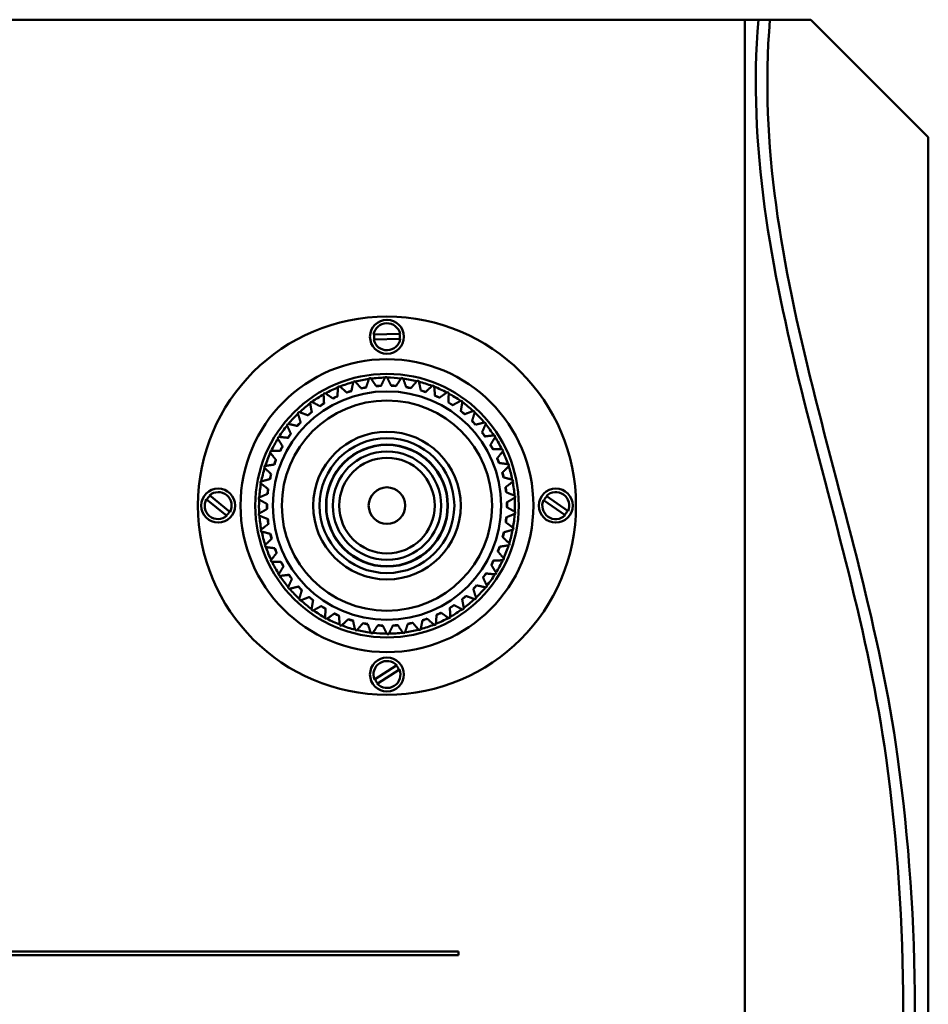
# Model space of a CAD drawing. Header units: inches. Extents: x 7.4 to 53, y 27.5 to 52.4.
# Tile 112 of 128: x 48 to 53, y 34.6 to 40. Entities that reach past the tile are written whole.
import ezdxf

# ---------------------------------------------------------------- set-up
doc = ezdxf.new("R2010")
doc.units = ezdxf.units.IN
doc.header["$MEASUREMENT"] = 0
doc.layers.add('Visible Edges(ANSI)', color=7, linetype='Continuous', lineweight=50)
doc.layers.add('Visible Tangent Edges(ANSI)', color=7, linetype='Continuous', lineweight=50)

msp = doc.modelspace()

# ---------------------------------------------------------------- linework, layer by layer
at = {"layer": 'Visible Edges(ANSI)'}
for p, q in [((51.9798, 39.9812), (24.2098, 39.9812)), ((51.9798, 39.9812), (51.9798, 29.5612)), ((52.0534, 39.9812), (51.9798, 39.9812)), ((52.1165, 39.9812), (52.0534, 39.9812)), ((52.1164, 39.9785), (52.1165, 39.9799)), ((52.3398, 39.9812), (52.1165, 39.9812)), ((52.1165, 39.9799), (52.1165, 39.9812)), ((52.9798, 39.3412), (52.3398, 39.9812)), ((52.9798, 29.8512), (52.9798, 39.3412)), ((49.9566, 38.2654), (50.101, 38.2694)), ((50.1018, 38.2424), (49.9573, 38.2384)), ((49.0616, 37.39), (49.1737, 37.2988)), ((49.1567, 37.2779), (49.0446, 37.3691)), ((51.0005, 37.2814), (50.8823, 37.3644)), ((50.8978, 37.3865), (51.016, 37.3035)), ((49.961, 36.3865), (50.0829, 36.4641)), ((50.0974, 36.4413), (49.9754, 36.3638)), ((44.4188, 34.9044), (50.4188, 34.9044)), ((50.4188, 34.8844), (44.4188, 34.8844)), ((50.4188, 34.9044), (50.4188, 34.8844))]:
    msp.add_line(p, q, dxfattribs=at)
for centre, radius in [((50.0292, 37.3339), 1.0302), ((50.0292, 38.2539), 0.0925), ((50.0292, 37.3339), 0.798), ((50.0292, 37.3339), 0.718), ((50.0292, 37.3339), 0.3672), ((50.0292, 37.3339), 0.2954), ((49.1092, 37.3339), 0.0925), ((50.0292, 37.3339), 0.0998), ((50.9492, 37.3339), 0.0925), ((50.0292, 36.4139), 0.0925)]:
    msp.add_circle(centre, radius, dxfattribs=at)
for centre, radius, start, end in [((50.0292, 38.2539), 0.0735, 12.1807, 171.0131), ((50.0292, 38.2539), 0.0699, 170.4533, 192.7404), ((50.0292, 38.2539), 0.0699, 350.4533, 12.7404), ((50.0292, 38.2539), 0.0735, 192.1807, 351.0131), ((50.0292, 37.3339), 0.6975, 90.8841, 97.1269), ((50.0292, 37.3339), 0.7, 90.0295, 90.7816), ((50.0292, 37.3339), 0.6975, 83.6841, 89.9269), ((50.0292, 37.3339), 0.6975, 112.4841, 118.7269), ((50.0292, 37.3339), 0.7, 111.6295, 112.3816), ((50.0292, 37.3339), 0.6975, 105.2841, 111.5269), ((50.0292, 37.3339), 0.7, 104.4295, 105.1816), ((50.0292, 37.3339), 0.6975, 98.0841, 104.3269), ((50.0292, 37.3339), 0.6546, 99.9839, 102.4271), ((50.0292, 37.3339), 0.6533, 100.0425, 102.3686), ((50.0292, 37.3339), 0.7, 97.2295, 97.9816), ((50.0292, 37.3339), 0.6546, 92.7839, 95.2271), ((50.0292, 37.3339), 0.6533, 92.8425, 95.1686), ((50.0292, 37.3339), 0.6546, 85.5839, 88.0271), ((50.0292, 37.3339), 0.6533, 85.6425, 87.9686), ((50.0292, 37.3339), 0.7, 82.8295, 83.5816), ((50.0292, 37.3339), 0.6975, 76.4841, 82.7269), ((50.0292, 37.3339), 0.6546, 78.3839, 80.8271), ((50.0292, 37.3339), 0.6533, 78.4425, 80.7686), ((50.0292, 37.3339), 0.7, 75.6295, 76.3816), ((50.0292, 37.3339), 0.6975, 69.2841, 75.5269), ((50.0292, 37.3339), 0.7, 68.4295, 69.1816), ((50.0292, 37.3339), 0.6975, 62.0841, 68.3269), ((50.0292, 37.3339), 0.6975, 119.6841, 125.9269), ((50.0292, 37.3339), 0.7, 118.8295, 119.5816), ((50.0292, 37.3339), 0.6546, 114.3839, 116.8271), ((50.0292, 37.3339), 0.6533, 114.4425, 116.7686), ((50.0292, 37.3339), 0.6546, 107.1839, 109.6271), ((50.0292, 37.3339), 0.6533, 107.2425, 109.5686), ((50.0292, 37.3339), 0.6546, 71.1839, 73.6271), ((50.0292, 37.3339), 0.6533, 71.2425, 73.5686), ((50.0292, 37.3339), 0.6546, 63.9839, 66.4271), ((50.0292, 37.3339), 0.6533, 64.0425, 66.3686), ((50.0292, 37.3339), 0.7, 61.2295, 61.9816), ((50.0292, 37.3339), 0.6975, 54.8841, 61.1269), ((50.0292, 37.3339), 0.6975, 126.8841, 133.1269), ((50.0292, 37.3339), 0.7, 126.0295, 126.7816), ((50.0292, 37.3339), 0.6546, 121.5839, 124.0271), ((50.0292, 37.3339), 0.6533, 121.6425, 123.9686), ((50.0292, 37.3339), 0.6533, 56.8425, 59.1686), ((50.0292, 37.3339), 0.6546, 56.7839, 59.2271), ((50.0292, 37.3339), 0.7, 54.0295, 54.7816), ((50.0292, 37.3339), 0.6975, 47.6841, 53.9269), ((50.0292, 37.3339), 0.6975, 134.0841, 140.3269), ((50.0292, 37.3339), 0.7, 133.2295, 133.9816), ((50.0292, 37.3339), 0.6546, 128.7839, 131.2271), ((50.0292, 37.3339), 0.6533, 128.8425, 131.1686), ((50.0292, 37.3339), 0.6533, 49.6425, 51.9686), ((50.0292, 37.3339), 0.6546, 49.5839, 52.0271), ((50.0292, 37.3339), 0.7, 46.8295, 47.5816), ((50.0292, 37.3339), 0.6975, 40.4841, 46.7269), ((50.0292, 37.3339), 0.6975, 141.2841, 147.5269), ((50.0292, 37.3339), 0.7, 140.4295, 141.1816), ((50.0292, 37.3339), 0.6546, 135.9839, 138.4271), ((50.0292, 37.3339), 0.6533, 136.0425, 138.3686), ((50.0292, 37.3339), 0.6533, 42.4425, 44.7686), ((50.0292, 37.3339), 0.6546, 42.3839, 44.8271), ((50.0292, 37.3339), 0.7, 39.6295, 40.3816), ((50.0292, 37.3339), 0.6975, 33.2841, 39.5269), ((50.0292, 37.3339), 0.6546, 143.1839, 145.6271), ((50.0292, 37.3339), 0.6533, 143.2425, 145.5686), ((50.0292, 37.3339), 0.6533, 35.2425, 37.5686), ((50.0292, 37.3339), 0.6546, 35.1839, 37.6271), ((50.0292, 37.3339), 0.7, 32.4295, 33.1816), ((50.0292, 37.3339), 0.6975, 148.4841, 154.7269), ((50.0292, 37.3339), 0.7, 147.6295, 148.3816), ((50.0292, 37.3339), 0.6546, 150.3839, 152.8271), ((50.0292, 37.3339), 0.6533, 150.4425, 152.7686), ((50.0292, 37.3339), 0.6533, 28.0425, 30.3686), ((50.0292, 37.3339), 0.6546, 27.9839, 30.4271), ((50.0292, 37.3339), 0.6975, 26.0841, 32.3269), ((50.0292, 37.3339), 0.6975, 155.6841, 161.9269), ((50.0292, 37.3339), 0.7, 154.8295, 155.5816), ((50.0292, 37.3339), 0.7, 25.2295, 25.9816), ((50.0292, 37.3339), 0.6975, 18.8841, 25.1269), ((50.0292, 37.3339), 0.7, 162.0295, 162.7816), ((50.0292, 37.3339), 0.6546, 157.5839, 160.0271), ((50.0292, 37.3339), 0.6533, 157.6425, 159.9686), ((50.0292, 37.3339), 0.6533, 20.8425, 23.1686), ((50.0292, 37.3339), 0.6546, 20.7839, 23.2271), ((50.0292, 37.3339), 0.7, 18.0295, 18.7816), ((50.0292, 37.3339), 0.6975, 11.6841, 17.9269), ((50.0292, 37.3339), 0.6975, 162.8841, 169.1269), ((50.0292, 37.3339), 0.6546, 164.7839, 167.2271), ((50.0292, 37.3339), 0.6533, 164.8425, 167.1686), ((50.0292, 37.3339), 0.6533, 13.6425, 15.9686), ((50.0292, 37.3339), 0.6546, 13.5839, 16.0271), ((50.0292, 37.3339), 0.6975, 170.0841, 176.3269), ((50.0292, 37.3339), 0.7, 169.2295, 169.9816), ((50.0292, 37.3339), 0.6975, 4.4841, 10.7269), ((50.0292, 37.3339), 0.7, 10.8295, 11.5816), ((49.1092, 37.3339), 0.0699, 129.7177, 152.0048), ((49.1092, 37.3339), 0.0735, 331.4451, 130.2775), ((50.0292, 37.3339), 0.6546, 171.9839, 174.4271), ((50.0292, 37.3339), 0.6533, 172.0425, 174.3686), ((50.0292, 37.3339), 0.6533, 6.4425, 8.7686), ((50.0292, 37.3339), 0.6546, 6.3839, 8.8271), ((50.0292, 37.3339), 0.7, 3.6295, 4.3816), ((50.9492, 37.3339), 0.0735, 335.51, 134.3424), ((49.1092, 37.3339), 0.0735, 151.4451, 310.2775), ((50.0292, 37.3339), 0.7, 176.4295, 177.1816), ((50.0292, 37.3339), 0.6975, 177.2841, 183.5269), ((50.0292, 37.3339), 0.6546, 179.1839, 181.6271), ((50.0292, 37.3339), 0.6533, 179.2425, 181.5686), ((50.0292, 37.3339), 0.6533, 359.2425, 1.5686), ((50.0292, 37.3339), 0.6546, 359.1839, 1.6271), ((50.0292, 37.3339), 0.6975, 357.2841, 3.5269), ((50.9492, 37.3339), 0.0735, 155.51, 314.3424), ((50.9492, 37.3339), 0.0699, 133.7826, 156.0698), ((49.1092, 37.3339), 0.0699, 309.7177, 332.0048), ((50.0292, 37.3339), 0.7, 183.6295, 184.3816), ((50.0292, 37.3339), 0.6975, 350.0841, 356.3269), ((50.0292, 37.3339), 0.7, 356.4295, 357.1816), ((50.9492, 37.3339), 0.0699, 313.7826, 336.0698), ((50.0292, 37.3339), 0.6975, 184.4841, 190.7269), ((50.0292, 37.3339), 0.6546, 186.3839, 188.8271), ((50.0292, 37.3339), 0.6533, 186.4425, 188.7686), ((50.0292, 37.3339), 0.6533, 352.0425, 354.3686), ((50.0292, 37.3339), 0.6546, 351.9839, 354.4271), ((50.0292, 37.3339), 0.7, 190.8295, 191.5816), ((50.0292, 37.3339), 0.6975, 191.6841, 197.9269), ((50.0292, 37.3339), 0.6546, 193.5839, 196.0271), ((50.0292, 37.3339), 0.6533, 193.6425, 195.9686), ((50.0292, 37.3339), 0.6533, 344.8425, 347.1686), ((50.0292, 37.3339), 0.6546, 344.7839, 347.2271), ((50.0292, 37.3339), 0.6975, 342.8841, 349.1269), ((50.0292, 37.3339), 0.7, 349.2295, 349.9816), ((50.0292, 37.3339), 0.7, 342.0295, 342.7816), ((50.0292, 37.3339), 0.7, 198.0295, 198.7816), ((50.0292, 37.3339), 0.6975, 198.8841, 205.1269), ((50.0292, 37.3339), 0.6546, 200.7839, 203.2271), ((50.0292, 37.3339), 0.6533, 200.8425, 203.1686), ((50.0292, 37.3339), 0.6533, 337.6425, 339.9686), ((50.0292, 37.3339), 0.6546, 337.5839, 340.0271), ((50.0292, 37.3339), 0.6975, 335.6841, 341.9269), ((50.0292, 37.3339), 0.7, 205.2295, 205.9816), ((50.0292, 37.3339), 0.6975, 206.0841, 212.3269), ((50.0292, 37.3339), 0.6546, 207.9839, 210.4271), ((50.0292, 37.3339), 0.6533, 208.0425, 210.3686), ((50.0292, 37.3339), 0.6533, 330.4425, 332.7686), ((50.0292, 37.3339), 0.6546, 330.3839, 332.8271), ((50.0292, 37.3339), 0.6975, 328.4841, 334.7269), ((50.0292, 37.3339), 0.7, 334.8295, 335.5816), ((50.0292, 37.3339), 0.7, 212.4295, 213.1816), ((50.0292, 37.3339), 0.6533, 323.2425, 325.5686), ((50.0292, 37.3339), 0.6546, 323.1839, 325.6271), ((50.0292, 37.3339), 0.6975, 321.2841, 327.5269), ((50.0292, 37.3339), 0.7, 327.6295, 328.3816), ((50.0292, 37.3339), 0.6975, 213.2841, 219.5269), ((50.0292, 37.3339), 0.6546, 215.1839, 217.6271), ((50.0292, 37.3339), 0.6533, 215.2425, 217.5686), ((50.0292, 37.3339), 0.7, 219.6295, 220.3816), ((50.0292, 37.3339), 0.6975, 220.4841, 226.7269), ((50.0292, 37.3339), 0.6546, 222.3839, 224.8271), ((50.0292, 37.3339), 0.6533, 222.4425, 224.7686), ((50.0292, 37.3339), 0.6533, 316.0425, 318.3686), ((50.0292, 37.3339), 0.6546, 315.9839, 318.4271), ((50.0292, 37.3339), 0.6975, 314.0841, 320.3269), ((50.0292, 37.3339), 0.7, 320.4295, 321.1816), ((50.0292, 37.3339), 0.7, 226.8295, 227.5816), ((50.0292, 37.3339), 0.6975, 227.6841, 233.9269), ((50.0292, 37.3339), 0.6546, 229.5839, 232.0271), ((50.0292, 37.3339), 0.6533, 229.6425, 231.9686), ((50.0292, 37.3339), 0.6533, 308.8425, 311.1686), ((50.0292, 37.3339), 0.6546, 308.7839, 311.2271), ((50.0292, 37.3339), 0.6975, 306.8841, 313.1269), ((50.0292, 37.3339), 0.7, 313.2295, 313.9816), ((50.0292, 37.3339), 0.7, 234.0295, 234.7816), ((50.0292, 37.3339), 0.6975, 234.8841, 241.1269), ((50.0292, 37.3339), 0.6546, 236.7839, 239.2271), ((50.0292, 37.3339), 0.6533, 236.8425, 239.1686), ((50.0292, 37.3339), 0.6546, 243.9839, 246.4271), ((50.0292, 37.3339), 0.6533, 244.0425, 246.3686), ((50.0292, 37.3339), 0.6546, 294.3839, 296.8271), ((50.0292, 37.3339), 0.6533, 294.4425, 296.7686), ((50.0292, 37.3339), 0.6533, 301.6425, 303.9686), ((50.0292, 37.3339), 0.6546, 301.5839, 304.0271), ((50.0292, 37.3339), 0.6975, 299.6841, 305.9269), ((50.0292, 37.3339), 0.7, 306.0295, 306.7816), ((50.0292, 37.3339), 0.7, 241.2295, 241.9816), ((50.0292, 37.3339), 0.6975, 242.0841, 248.3269), ((50.0292, 37.3339), 0.6546, 251.1839, 253.6271), ((50.0292, 37.3339), 0.6533, 251.2425, 253.5686), ((50.0292, 37.3339), 0.6546, 258.3839, 260.8271), ((50.0292, 37.3339), 0.6533, 258.4425, 260.7686), ((50.0292, 37.3339), 0.6546, 279.9839, 282.4271), ((50.0292, 37.3339), 0.6533, 280.0425, 282.3686), ((50.0292, 37.3339), 0.6546, 287.1839, 289.6271), ((50.0292, 37.3339), 0.6533, 287.2425, 289.5686), ((50.0292, 37.3339), 0.6975, 292.4841, 298.7269), ((50.0292, 37.3339), 0.7, 298.8295, 299.5816), ((50.0292, 37.3339), 0.7, 248.4295, 249.1816), ((50.0292, 37.3339), 0.6975, 249.2841, 255.5269), ((50.0292, 37.3339), 0.7, 255.6295, 256.3816), ((50.0292, 37.3339), 0.6975, 256.4841, 262.7269), ((50.0292, 37.3339), 0.7, 262.8295, 263.5816), ((50.0292, 37.3339), 0.6975, 263.6841, 269.9269), ((50.0292, 37.3339), 0.6546, 265.5839, 268.0271), ((50.0292, 37.3339), 0.6533, 265.6425, 267.9686), ((50.0292, 37.3339), 0.6975, 270.8841, 277.1269), ((50.0292, 37.3339), 0.6546, 272.7839, 275.2271), ((50.0292, 37.3339), 0.6533, 272.8425, 275.1686), ((50.0292, 37.3339), 0.7, 277.2295, 277.9816), ((50.0292, 37.3339), 0.6975, 278.0841, 284.3269), ((50.0292, 37.3339), 0.7, 284.4295, 285.1816), ((50.0292, 37.3339), 0.6975, 285.2841, 291.5269), ((50.0292, 37.3339), 0.7, 291.6295, 292.3816), ((50.0292, 37.3339), 0.7, 270.0295, 270.7816), ((50.0292, 36.4139), 0.0735, 43.0527, 201.8851), ((50.0292, 36.4139), 0.0735, 223.0527, 21.8851), ((50.0292, 36.4139), 0.0699, 21.3253, 43.6124), ((50.0292, 36.4139), 0.0699, 201.3253, 223.6124), ((42.8746, 34.5962), 9.9685, 352.14037, 7.85963), ((42.8746, 34.5962), 10.0315, 352.14037, 7.85963)]:
    msp.add_arc(centre, radius, start, end, dxfattribs=at)
msp.add_open_spline([(52.0534, 39.9812), (51.9957, 39.2925), (52.2514, 37.9588), (52.6559, 36.6372), (52.7495, 35.9594)], degree=3, knots=[-0.9993591, -0.9993591, -0.9993591, -0.9993591, -0.5, 0, 0, 0, 0], dxfattribs=at)
msp.add_open_spline([(52.8119, 35.968), (52.7174, 36.6525), (52.3108, 37.9795), (52.0591, 39.3001), (52.1164, 39.9785)], degree=3, dxfattribs=at)
for points, weights in [([(50.0196, 38.0339), (50.0078, 38.0093), (49.9968, 37.9865)], [1, 1.00075667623, 1]), ([(50.0523, 37.9869), (50.041, 38.0096), (50.0288, 38.0339)], [1, 1.00075667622, 1]), ([(49.7626, 37.9812), (49.7607, 37.9541), (49.7588, 37.9287)], [1, 1.00075667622, 1]), ([(49.8103, 37.9495), (49.7914, 37.9665), (49.7711, 37.9846)], [1, 1.00075667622, 1]), ([(49.8458, 38.0095), (49.8405, 37.9828), (49.8355, 37.9579)], [1, 1.00075667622, 1]), ([(49.8892, 37.9721), (49.8726, 37.9913), (49.8547, 38.0118)], [1, 1.00075667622, 1]), ([(49.932, 38.0271), (49.9233, 38.0013), (49.9152, 37.9773)], [1, 1.00075667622, 1]), ([(49.9703, 37.9846), (49.9562, 38.0057), (49.9411, 38.0284)], [1, 1.00075667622, 1]), ([(50.1074, 38.0295), (50.0926, 38.0067), (50.0788, 37.9854)], [1, 1.00075667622, 1]), ([(50.134, 37.9788), (50.1256, 38.0028), (50.1165, 38.0285)], [1, 1.00075667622, 1]), ([(50.194, 38.0142), (50.1764, 37.9934), (50.1601, 37.974)], [1, 1.00075667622, 1]), ([(50.214, 37.9606), (50.2086, 37.9854), (50.2029, 38.012)], [1, 1.00075667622, 1]), ([(50.2779, 37.9882), (50.2579, 37.9698), (50.2392, 37.9526)], [1, 1.00075667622, 1]), ([(50.2911, 37.9325), (50.2889, 37.9578), (50.2865, 37.9849)], [1, 1.00075667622, 1]), ([(49.6836, 37.9427), (49.685, 37.9155), (49.6864, 37.8901)], [1, 1.00075667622, 1]), ([(49.7349, 37.9173), (49.714, 37.9317), (49.6916, 37.9472)], [1, 1.00075667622, 1]), ([(50.358, 37.9519), (50.3358, 37.9361), (50.3151, 37.9214)], [1, 1.00075667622, 1]), ([(50.364, 37.8949), (50.365, 37.9203), (50.3661, 37.9475)], [1, 1.00075667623, 1]), ([(49.61, 37.8946), (49.6149, 37.8678), (49.6194, 37.8428)], [1, 1.00075667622, 1]), ([(49.6641, 37.8758), (49.6416, 37.8875), (49.6174, 37.9)], [1, 1.00075667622, 1]), ([(50.4328, 37.9058), (50.4089, 37.8929), (50.3865, 37.8809)], [1, 1.00075667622, 1]), ([(50.4317, 37.8485), (50.4358, 37.8736), (50.4403, 37.9005)], [1, 1.00075667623, 1]), ([(49.5431, 37.8376), (49.5512, 37.8117), (49.5588, 37.7874)], [1, 1.00075667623, 1]), ([(49.5991, 37.8257), (49.5752, 37.8345), (49.5497, 37.844)], [1, 1.00075667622, 1]), ([(50.5013, 37.8507), (50.4759, 37.8409), (50.4522, 37.8318)], [1, 1.00075667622, 1]), ([(50.493, 37.794), (50.5003, 37.8184), (50.5081, 37.8445)], [1, 1.00075667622, 1]), ([(49.4838, 37.7727), (49.4951, 37.748), (49.5057, 37.7249)], [1, 1.00075667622, 1]), ([(49.5408, 37.768), (49.5161, 37.7737), (49.4896, 37.7798)], [1, 1.00075667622, 1]), ([(50.5624, 37.7874), (50.536, 37.7809), (50.5113, 37.7748)], [1, 1.00075667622, 1]), ([(50.547, 37.7323), (50.5573, 37.7555), (50.5683, 37.7804)], [1, 1.00075667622, 1]), ([(50.615, 37.717), (50.588, 37.7139), (50.5628, 37.7109)], [1, 1.00075667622, 1]), ([(50.5929, 37.6642), (50.606, 37.686), (50.62, 37.7093)], [1, 1.00075667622, 1]), ([(49.4331, 37.7009), (49.4474, 37.6778), (49.4608, 37.6562)], [1, 1.00075667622, 1]), ([(49.4903, 37.7033), (49.465, 37.7059), (49.4379, 37.7087)], [1, 1.00075667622, 1]), ([(49.3918, 37.6233), (49.4089, 37.6022), (49.4249, 37.5824)], [1, 1.00075667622, 1]), ([(49.4482, 37.6329), (49.4228, 37.6323), (49.3956, 37.6316)], [1, 1.00075667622, 1]), ([(50.6584, 37.6406), (50.6312, 37.6408), (50.6058, 37.6411)], [1, 1.00075667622, 1]), ([(50.6298, 37.591), (50.6455, 37.6109), (50.6624, 37.6323)], [1, 1.00075667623, 1]), ([(49.4153, 37.5577), (49.3902, 37.5539), (49.3633, 37.5499)], [1, 1.00075667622, 1]), ([(50.6919, 37.5593), (50.6649, 37.563), (50.6397, 37.5664)], [1, 1.00075667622, 1]), ([(50.6573, 37.5137), (50.6754, 37.5315), (50.6948, 37.5506)], [1, 1.00075667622, 1]), ([(49.3605, 37.5411), (49.3802, 37.5223), (49.3985, 37.5048)], [1, 1.00075667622, 1]), ([(49.3398, 37.4557), (49.3617, 37.4395), (49.3821, 37.4244)], [1, 1.00075667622, 1]), ([(49.3921, 37.479), (49.3677, 37.4721), (49.3415, 37.4647)], [1, 1.00075667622, 1]), ([(50.7149, 37.4745), (50.6886, 37.4815), (50.6641, 37.488)], [1, 1.00075667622, 1]), ([(50.6749, 37.4335), (50.6951, 37.4489), (50.7167, 37.4654)], [1, 1.00075667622, 1]), ([(49.379, 37.398), (49.3556, 37.3881), (49.3305, 37.3775)], [1, 1.00075667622, 1]), ([(50.7271, 37.3874), (50.7019, 37.3977), (50.6784, 37.4072)], [1, 1.00075667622, 1]), ([(49.33, 37.3683), (49.3537, 37.355), (49.3759, 37.3426)], [1, 1.00075667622, 1]), ([(50.6823, 37.3518), (50.7042, 37.3646), (50.7278, 37.3782)], [1, 1.00075667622, 1]), ([(49.3761, 37.316), (49.3541, 37.3033), (49.3306, 37.2896)], [1, 1.00075667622, 1]), ([(49.3312, 37.2804), (49.3564, 37.2702), (49.3799, 37.2606)], [1, 1.00075667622, 1]), ([(50.6793, 37.2698), (50.7027, 37.2797), (50.7278, 37.2903)], [1, 1.00075667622, 1]), ([(50.7283, 37.2995), (50.7046, 37.3128), (50.6824, 37.3253)], [1, 1.00075667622, 1]), ([(49.3835, 37.2343), (49.3633, 37.2189), (49.3416, 37.2024)], [1, 1.00075667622, 1]), ([(50.7185, 37.2122), (50.6966, 37.2284), (50.6762, 37.2435)], [1, 1.00075667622, 1]), ([(49.3434, 37.1934), (49.3697, 37.1864), (49.3942, 37.1798)], [1, 1.00075667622, 1]), ([(50.6662, 37.1888), (50.6906, 37.1957), (50.7168, 37.2031)], [1, 1.00075667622, 1]), ([(49.401, 37.1542), (49.3829, 37.1364), (49.3635, 37.1173)], [1, 1.00075667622, 1]), ([(50.6978, 37.1267), (50.6781, 37.1455), (50.6598, 37.1631)], [1, 1.00075667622, 1]), ([(49.3664, 37.1086), (49.3934, 37.1049), (49.4186, 37.1015)], [1, 1.00075667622, 1]), ([(49.4285, 37.0769), (49.4128, 37.0569), (49.3959, 37.0356)], [1, 1.00075667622, 1]), ([(50.6665, 37.0446), (50.6494, 37.0657), (50.6334, 37.0854)], [1, 1.00075667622, 1]), ([(50.643, 37.1101), (50.6681, 37.1139), (50.695, 37.118)], [1, 1.00075667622, 1]), ([(49.3999, 37.0273), (49.4271, 37.027), (49.4525, 37.0268)], [1, 1.00075667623, 1]), ([(50.6252, 36.9669), (50.6109, 36.9901), (50.5975, 37.0116)], [1, 1.00075667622, 1]), ([(50.6101, 37.035), (50.6355, 37.0356), (50.6627, 37.0362)], [1, 1.00075667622, 1]), ([(49.4655, 37.0036), (49.4524, 36.9819), (49.4383, 36.9585)], [1, 1.00075667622, 1]), ([(50.568, 36.9645), (50.5933, 36.9619), (50.6204, 36.9592)], [1, 1.00075667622, 1]), ([(49.4433, 36.9508), (49.4703, 36.954), (49.4956, 36.9569)], [1, 1.00075667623, 1]), ([(49.5113, 36.9356), (49.501, 36.9123), (49.49, 36.8875)], [1, 1.00075667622, 1]), ([(50.5746, 36.8951), (50.5632, 36.9199), (50.5526, 36.9429)], [1, 1.00075667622, 1]), ([(49.4959, 36.8804), (49.5224, 36.8869), (49.547, 36.893)], [1, 1.00075667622, 1]), ([(49.5653, 36.8738), (49.558, 36.8495), (49.5502, 36.8234)], [1, 1.00075667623, 1]), ([(50.5153, 36.8302), (50.5071, 36.8562), (50.4995, 36.8804)], [1, 1.00075667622, 1]), ([(50.5175, 36.8999), (50.5422, 36.8942), (50.5687, 36.888)], [1, 1.00075667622, 1]), ([(49.557, 36.8172), (49.5824, 36.8269), (49.6061, 36.8361)], [1, 1.00075667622, 1]), ([(49.6266, 36.8193), (49.6225, 36.7943), (49.618, 36.7674)], [1, 1.00075667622, 1]), ([(50.4483, 36.7733), (50.4434, 36.8001), (50.4389, 36.8251)], [1, 1.00075667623, 1]), ([(50.4592, 36.8421), (50.4831, 36.8333), (50.5086, 36.8239)], [1, 1.00075667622, 1]), ([(49.6255, 36.7621), (49.6494, 36.7749), (49.6718, 36.787)], [1, 1.00075667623, 1]), ([(49.6943, 36.7729), (49.6933, 36.7475), (49.6922, 36.7203)], [1, 1.00075667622, 1]), ([(49.7003, 36.716), (49.7225, 36.7318), (49.7432, 36.7465)], [1, 1.00075667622, 1]), ([(50.3234, 36.7506), (50.3443, 36.7362), (50.3667, 36.7207)], [1, 1.00075667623, 1]), ([(50.3747, 36.7252), (50.3733, 36.7523), (50.3719, 36.7777)], [1, 1.00075667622, 1]), ([(50.3942, 36.7921), (50.4167, 36.7804), (50.4409, 36.7678)], [1, 1.00075667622, 1]), ([(49.7673, 36.7354), (49.7695, 36.7101), (49.7718, 36.683)], [1, 1.00075667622, 1]), ([(49.7804, 36.6796), (49.8004, 36.6981), (49.8191, 36.7153)], [1, 1.00075667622, 1]), ([(49.8443, 36.7073), (49.8497, 36.6824), (49.8554, 36.6558)], [1, 1.00075667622, 1]), ([(49.8643, 36.6536), (49.8819, 36.6744), (49.8983, 36.6938)], [1, 1.00075667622, 1]), ([(50.1264, 36.6407), (50.135, 36.6665), (50.1431, 36.6906)], [1, 1.00075667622, 1]), ([(50.1691, 36.6958), (50.1858, 36.6766), (50.2036, 36.656)], [1, 1.00075667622, 1]), ([(50.2125, 36.6584), (50.2178, 36.685), (50.2228, 36.7099)], [1, 1.00075667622, 1]), ([(50.248, 36.7183), (50.2669, 36.7014), (50.2872, 36.6832)], [1, 1.00075667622, 1]), ([(50.2957, 36.6867), (50.2977, 36.7138), (50.2995, 36.7391)], [1, 1.00075667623, 1]), ([(49.9243, 36.689), (49.9328, 36.6651), (49.9418, 36.6394)], [1, 1.00075667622, 1]), ([(49.9509, 36.6383), (49.9657, 36.6612), (49.9795, 36.6825)], [1, 1.00075667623, 1]), ([(50.006, 36.681), (50.0174, 36.6583), (50.0295, 36.6339)], [1, 1.00075667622, 1]), ([(50.0387, 36.634), (50.0505, 36.6585), (50.0616, 36.6814)], [1, 1.00075667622, 1]), ([(50.088, 36.6832), (50.1021, 36.6621), (50.1172, 36.6395)], [1, 1.00075667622, 1])]:
    msp.add_rational_spline(points, weights, degree=2, dxfattribs=at)
at = {"layer": 'Visible Tangent Edges(ANSI)'}
for radius in [0.6225, 0.5729, 0.4022, 0.3322, 0.3304, 0.2604]:
    msp.add_circle((50.0292, 37.3339), radius, dxfattribs=at)

doc.saveas('drawing.dxf')
